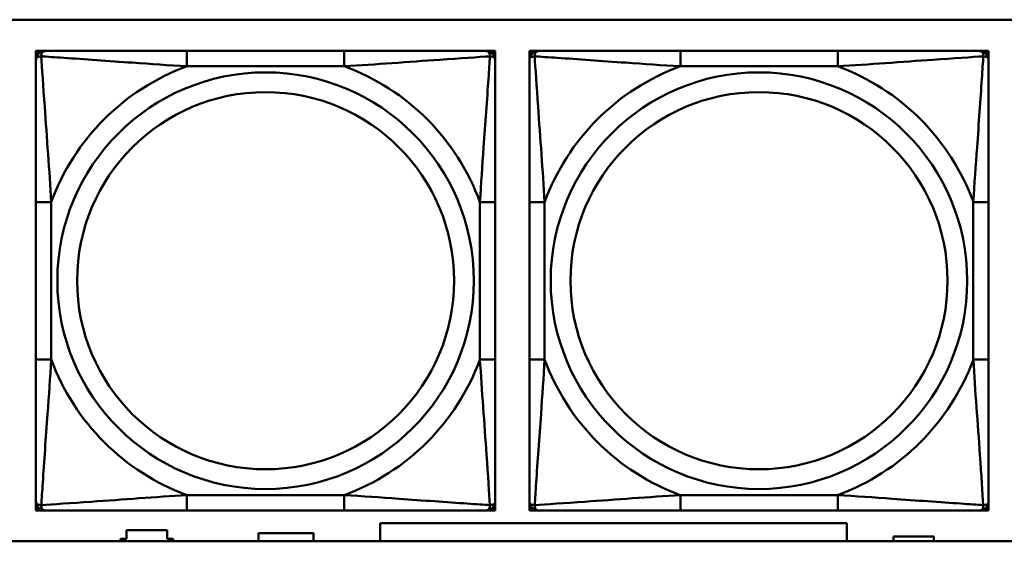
# Model space of a CAD drawing. Header units: inches. Extents: x 7.4 to 53, y 27.5 to 52.4.
# Tile 25 of 128: x 25.706 to 26.972, y 34.266 to 34.937. Entities that reach past the tile are written whole.
import ezdxf

# ---------------------------------------------------------------- set-up
doc = ezdxf.new("R2010")
doc.units = ezdxf.units.IN
doc.header["$MEASUREMENT"] = 0
doc.layers.add('Visible Edges(ANSI)', color=7, linetype='Continuous', lineweight=50)
doc.layers.add('Visible Tangent Edges(ANSI)', color=7, linetype='Continuous', lineweight=50)

msp = doc.modelspace()

# ---------------------------------------------------------------- linework, layer by layer
at = {"layer": 'Visible Edges(ANSI)'}
for p, q in [((25.0548, 34.9365), (30.1532, 34.9365)), ((25.7273, 34.8963), (25.7332, 34.8963)), ((25.7273, 34.8903), (25.7273, 34.8963)), ((25.7332, 34.8963), (25.7391, 34.8963)), ((26.1237, 34.8963), (25.9214, 34.8963)), ((26.306, 34.8963), (26.3119, 34.8963)), ((26.3119, 34.8963), (26.3179, 34.8963)), ((26.3179, 34.8963), (26.3179, 34.8903)), ((26.3617, 34.8963), (26.3677, 34.8963)), ((26.3617, 34.8903), (26.3617, 34.8963)), ((26.3677, 34.8963), (26.3736, 34.8963)), ((26.7582, 34.8963), (26.5559, 34.8963)), ((26.9405, 34.8963), (26.9464, 34.8963)), ((26.9464, 34.8963), (26.9523, 34.8963)), ((26.9523, 34.8963), (26.9523, 34.8903)), ((25.7273, 34.8844), (25.7273, 34.8903)), ((26.3179, 34.8903), (26.3179, 34.8844)), ((26.3617, 34.8844), (26.3617, 34.8903)), ((26.9523, 34.8903), (26.9523, 34.8844)), ((25.7273, 34.7021), (25.7273, 34.4998)), ((26.3179, 34.4998), (26.3179, 34.7021)), ((26.3617, 34.7021), (26.3617, 34.4998)), ((26.9523, 34.4998), (26.9523, 34.7021)), ((25.7273, 34.3116), (25.7273, 34.3175)), ((25.7273, 34.3057), (25.7273, 34.3116)), ((26.3179, 34.3175), (26.3179, 34.3116)), ((26.3179, 34.3116), (26.3179, 34.3057)), ((26.3617, 34.3116), (26.3617, 34.3175)), ((26.3617, 34.3057), (26.3617, 34.3116)), ((26.9523, 34.3175), (26.9523, 34.3116)), ((26.9523, 34.3116), (26.9523, 34.3057)), ((25.7332, 34.3057), (25.7273, 34.3057)), ((25.7391, 34.3057), (25.7332, 34.3057)), ((25.9214, 34.3057), (26.1237, 34.3057)), ((26.3119, 34.3057), (26.306, 34.3057)), ((26.3179, 34.3057), (26.3119, 34.3057)), ((26.3677, 34.3057), (26.3617, 34.3057)), ((26.3736, 34.3057), (26.3677, 34.3057)), ((26.5559, 34.3057), (26.7582, 34.3057)), ((26.9464, 34.3057), (26.9405, 34.3057)), ((26.9523, 34.3057), (26.9464, 34.3057)), ((26.1698, 34.266), (26.1698, 34.2891)), ((26.1698, 34.2891), (26.7698, 34.2891)), ((26.7698, 34.2891), (26.7698, 34.266)), ((25.8438, 34.2691), (25.8438, 34.2801)), ((25.8438, 34.2801), (25.8958, 34.2801)), ((25.8958, 34.2801), (25.8958, 34.2691)), ((26.0133, 34.266), (26.0133, 34.2766)), ((26.0133, 34.2766), (26.0843, 34.2766)), ((26.0843, 34.2766), (26.0843, 34.266)), ((26.8298, 34.266), (26.8298, 34.2721)), ((26.8298, 34.2721), (26.8818, 34.2721)), ((26.8818, 34.2721), (26.8818, 34.266)), ((30.1532, 34.266), (25.0548, 34.266)), ((25.8358, 34.266), (25.8358, 34.2691)), ((25.8358, 34.2691), (25.8438, 34.2691)), ((25.8958, 34.2691), (25.9038, 34.2691)), ((25.9038, 34.2691), (25.9038, 34.266))]:
    msp.add_line(p, q, dxfattribs=at)
for centre, radius, start, end in [((25.7332, 34.8903), 0.00591, 90, 180), ((25.7391, 34.8844), 0.0118, 90, 180), ((26.306, 34.8844), 0.0118, 0, 90), ((26.3119, 34.8903), 0.00591, 0, 90), ((26.3677, 34.8903), 0.00591, 90, 180), ((26.3736, 34.8844), 0.0118, 90, 180), ((26.9405, 34.8844), 0.0118, 0, 90), ((26.9464, 34.8903), 0.00591, 0, 90), ((25.7391, 34.3175), 0.0118, 180, 270), ((25.7332, 34.3116), 0.00591, 180, 270), ((26.306, 34.3175), 0.0118, 270, 0), ((26.3119, 34.3116), 0.00591, 270, 0), ((26.3736, 34.3175), 0.0118, 180, 270), ((26.3677, 34.3116), 0.00591, 180, 270), ((26.9405, 34.3175), 0.0118, 270, 0), ((26.9464, 34.3116), 0.00591, 270, 0)]:
    msp.add_arc(centre, radius, start, end, dxfattribs=at)
for points, knots in [([(25.9214, 34.8963), (25.8978, 34.8963), (25.8738, 34.8963), (25.8504, 34.8963), (25.8197, 34.8963), (25.7889, 34.8963), (25.7656, 34.8963), (25.7536, 34.8963), (25.744, 34.8963), (25.7391, 34.8963)], [0.2569537, 0.2569537, 0.2569537, 0.2569537, 0.4371919, 0.4371919, 0.4371919, 0.6739428, 0.6739428, 0.6739428, 0.7963818, 0.7963818, 0.7963818, 0.7963818]), ([(26.306, 34.8963), (26.3003, 34.8963), (26.2878, 34.8963), (26.2726, 34.8963), (26.2492, 34.8963), (26.22, 34.8963), (26.191, 34.8963), (26.1688, 34.8963), (26.1461, 34.8963), (26.1237, 34.8963)], [-0.7968224, -0.7968224, -0.7968224, -0.7968224, -0.6514613, -0.6514613, -0.6514613, -0.427691, -0.427691, -0.427691, -0.2569517, -0.2569517, -0.2569517, -0.2569517]), ([(26.5559, 34.8963), (26.5322, 34.8963), (26.5082, 34.8963), (26.4849, 34.8963), (26.4542, 34.8963), (26.4233, 34.8963), (26.4001, 34.8963), (26.388, 34.8963), (26.3784, 34.8963), (26.3736, 34.8963)], [0.2569537, 0.2569537, 0.2569537, 0.2569537, 0.4371919, 0.4371919, 0.4371919, 0.6739428, 0.6739428, 0.6739428, 0.7963818, 0.7963818, 0.7963818, 0.7963818]), ([(26.9405, 34.8963), (26.9348, 34.8963), (26.9223, 34.8963), (26.907, 34.8963), (26.8836, 34.8963), (26.8545, 34.8963), (26.8254, 34.8963), (26.8032, 34.8963), (26.7806, 34.8963), (26.7582, 34.8963)], [-0.7968224, -0.7968224, -0.7968224, -0.7968224, -0.6514613, -0.6514613, -0.6514613, -0.427691, -0.427691, -0.427691, -0.2569517, -0.2569517, -0.2569517, -0.2569517]), ([(25.7273, 34.8844), (25.7273, 34.8787), (25.7273, 34.8662), (25.7273, 34.851), (25.7273, 34.8276), (25.7273, 34.7984), (25.7273, 34.7694), (25.7273, 34.7472), (25.7273, 34.7245), (25.7273, 34.7021)], [-0.7968224, -0.7968224, -0.7968224, -0.7968224, -0.6514613, -0.6514613, -0.6514613, -0.427691, -0.427691, -0.427691, -0.2569517, -0.2569517, -0.2569517, -0.2569517]), ([(26.3179, 34.7021), (26.3179, 34.7258), (26.3179, 34.7498), (26.3179, 34.7731), (26.3179, 34.8038), (26.3179, 34.8347), (26.3179, 34.8579), (26.3179, 34.87), (26.3179, 34.8796), (26.3179, 34.8844)], [0.2569537, 0.2569537, 0.2569537, 0.2569537, 0.4371919, 0.4371919, 0.4371919, 0.6739428, 0.6739428, 0.6739428, 0.7963818, 0.7963818, 0.7963818, 0.7963818]), ([(26.3617, 34.8844), (26.3617, 34.8787), (26.3617, 34.8662), (26.3617, 34.851), (26.3617, 34.8276), (26.3617, 34.7984), (26.3617, 34.7694), (26.3617, 34.7472), (26.3617, 34.7245), (26.3617, 34.7021)], [-0.7968224, -0.7968224, -0.7968224, -0.7968224, -0.6514613, -0.6514613, -0.6514613, -0.427691, -0.427691, -0.427691, -0.2569517, -0.2569517, -0.2569517, -0.2569517]), ([(26.9523, 34.7021), (26.9523, 34.7258), (26.9523, 34.7498), (26.9523, 34.7731), (26.9523, 34.8038), (26.9523, 34.8347), (26.9523, 34.8579), (26.9523, 34.87), (26.9523, 34.8796), (26.9523, 34.8844)], [0.2569537, 0.2569537, 0.2569537, 0.2569537, 0.4371919, 0.4371919, 0.4371919, 0.6739428, 0.6739428, 0.6739428, 0.7963818, 0.7963818, 0.7963818, 0.7963818]), ([(25.7273, 34.4998), (25.7273, 34.4762), (25.7273, 34.4522), (25.7273, 34.4288), (25.7273, 34.3981), (25.7273, 34.3673), (25.7273, 34.344), (25.7273, 34.332), (25.7273, 34.3224), (25.7273, 34.3175)], [0.2569537, 0.2569537, 0.2569537, 0.2569537, 0.4371919, 0.4371919, 0.4371919, 0.6739428, 0.6739428, 0.6739428, 0.7963818, 0.7963818, 0.7963818, 0.7963818]), ([(26.3179, 34.3175), (26.3179, 34.3232), (26.3179, 34.3357), (26.3179, 34.351), (26.3179, 34.3744), (26.3179, 34.4035), (26.3179, 34.4326), (26.3179, 34.4548), (26.3179, 34.4774), (26.3179, 34.4998)], [-0.7968224, -0.7968224, -0.7968224, -0.7968224, -0.6514613, -0.6514613, -0.6514613, -0.427691, -0.427691, -0.427691, -0.2569517, -0.2569517, -0.2569517, -0.2569517]), ([(26.3617, 34.4998), (26.3617, 34.4762), (26.3617, 34.4522), (26.3617, 34.4288), (26.3617, 34.3981), (26.3617, 34.3673), (26.3617, 34.344), (26.3617, 34.332), (26.3617, 34.3224), (26.3617, 34.3175)], [0.2569537, 0.2569537, 0.2569537, 0.2569537, 0.4371919, 0.4371919, 0.4371919, 0.6739428, 0.6739428, 0.6739428, 0.7963818, 0.7963818, 0.7963818, 0.7963818]), ([(26.9523, 34.3175), (26.9523, 34.3232), (26.9523, 34.3357), (26.9523, 34.351), (26.9523, 34.3744), (26.9523, 34.4035), (26.9523, 34.4326), (26.9523, 34.4548), (26.9523, 34.4774), (26.9523, 34.4998)], [-0.7968224, -0.7968224, -0.7968224, -0.7968224, -0.6514613, -0.6514613, -0.6514613, -0.427691, -0.427691, -0.427691, -0.2569517, -0.2569517, -0.2569517, -0.2569517]), ([(25.7391, 34.3057), (25.7448, 34.3057), (25.7573, 34.3057), (25.7726, 34.3057), (25.796, 34.3057), (25.8251, 34.3057), (25.8542, 34.3057), (25.8764, 34.3057), (25.899, 34.3057), (25.9214, 34.3057)], [-0.7968224, -0.7968224, -0.7968224, -0.7968224, -0.6514613, -0.6514613, -0.6514613, -0.427691, -0.427691, -0.427691, -0.2569517, -0.2569517, -0.2569517, -0.2569517]), ([(26.1237, 34.3057), (26.1474, 34.3057), (26.1714, 34.3057), (26.1947, 34.3057), (26.2254, 34.3057), (26.2563, 34.3057), (26.2795, 34.3057), (26.2916, 34.3057), (26.3012, 34.3057), (26.306, 34.3057)], [0.2569537, 0.2569537, 0.2569537, 0.2569537, 0.4371919, 0.4371919, 0.4371919, 0.6739428, 0.6739428, 0.6739428, 0.7963818, 0.7963818, 0.7963818, 0.7963818]), ([(26.3736, 34.3057), (26.3793, 34.3057), (26.3918, 34.3057), (26.407, 34.3057), (26.4304, 34.3057), (26.4596, 34.3057), (26.4886, 34.3057), (26.5108, 34.3057), (26.5335, 34.3057), (26.5559, 34.3057)], [-0.7968224, -0.7968224, -0.7968224, -0.7968224, -0.6514613, -0.6514613, -0.6514613, -0.427691, -0.427691, -0.427691, -0.2569517, -0.2569517, -0.2569517, -0.2569517]), ([(26.7582, 34.3057), (26.7818, 34.3057), (26.8058, 34.3057), (26.8292, 34.3057), (26.8599, 34.3057), (26.8907, 34.3057), (26.914, 34.3057), (26.926, 34.3057), (26.9356, 34.3057), (26.9405, 34.3057)], [0.2569537, 0.2569537, 0.2569537, 0.2569537, 0.4371919, 0.4371919, 0.4371919, 0.6739428, 0.6739428, 0.6739428, 0.7963818, 0.7963818, 0.7963818, 0.7963818])]:
    msp.add_open_spline(points, degree=3, knots=knots, dxfattribs=at)
at = {"layer": 'Visible Tangent Edges(ANSI)'}
for p, q in [((25.9214, 34.8963), (25.9214, 34.8766)), ((26.1237, 34.8963), (26.1237, 34.8766)), ((26.5559, 34.8963), (26.5559, 34.8766)), ((26.7582, 34.8963), (26.7582, 34.8766)), ((25.9214, 34.8766), (26.1237, 34.8766)), ((26.5559, 34.8766), (26.7582, 34.8766)), ((25.7273, 34.7021), (25.747, 34.7021)), ((25.747, 34.4998), (25.747, 34.7021)), ((26.2982, 34.7021), (26.2982, 34.4998)), ((26.3179, 34.7021), (26.2982, 34.7021)), ((26.3617, 34.7021), (26.3814, 34.7021)), ((26.3814, 34.4998), (26.3814, 34.7021)), ((26.9326, 34.7021), (26.9326, 34.4998)), ((26.9523, 34.7021), (26.9326, 34.7021)), ((25.7273, 34.4998), (25.747, 34.4998)), ((26.3179, 34.4998), (26.2982, 34.4998)), ((26.3617, 34.4998), (26.3814, 34.4998)), ((26.9523, 34.4998), (26.9326, 34.4998)), ((26.1237, 34.3254), (25.9214, 34.3254)), ((25.9214, 34.3057), (25.9214, 34.3254)), ((26.1237, 34.3057), (26.1237, 34.3254)), ((26.7582, 34.3254), (26.5559, 34.3254)), ((26.5559, 34.3057), (26.5559, 34.3254)), ((26.7582, 34.3057), (26.7582, 34.3254))]:
    msp.add_line(p, q, dxfattribs=at)
for centre, radius in [((26.0226, 34.601), 0.2678), ((26.657, 34.601), 0.2678), ((26.0226, 34.601), 0.2424), ((26.657, 34.601), 0.2424)]:
    msp.add_circle(centre, radius, dxfattribs=at)
for centre, start, end in [((26.0226, 34.601), 110.1547, 159.8453), ((26.0226, 34.601), 20.1547, 69.8453), ((26.657, 34.601), 110.1547, 159.8453), ((26.657, 34.601), 20.1547, 69.8453), ((26.0226, 34.601), 200.1547, 249.8453), ((26.0226, 34.601), 290.1547, 339.8453), ((26.657, 34.601), 200.1547, 249.8453), ((26.657, 34.601), 290.1547, 339.8453)]:
    msp.add_arc(centre, 0.2936, start, end, dxfattribs=at)
for points, knots in [([(25.7342, 34.8894), (25.7341, 34.8902), (25.7342, 34.891), (25.7344, 34.8924), (25.7346, 34.8931), (25.7351, 34.894), (25.7353, 34.8943), (25.7356, 34.8948), (25.7357, 34.8949), (25.736, 34.8952), (25.7362, 34.8954), (25.7368, 34.8958), (25.7372, 34.8959), (25.7381, 34.8962), (25.7386, 34.8963), (25.7391, 34.8963)], [-0.00023197, -0.00023197, -0.00023197, -0.00023197, 0.00913095, 0.00913095, 0.01983142, 0.01983142, 0.02651922, 0.02651922, 0.02986312, 0.02986312, 0.03521335, 0.03521335, 0.04377373, 0.04377373, 0.0532704, 0.0532704, 0.0532704, 0.0532704]), ([(26.306, 34.8963), (26.3066, 34.8963), (26.3071, 34.8962), (26.308, 34.8959), (26.3084, 34.8958), (26.3089, 34.8954), (26.3091, 34.8952), (26.3095, 34.8949), (26.3096, 34.8948), (26.3099, 34.8943), (26.3101, 34.894), (26.3105, 34.8931), (26.3107, 34.8924), (26.311, 34.891), (26.311, 34.8902), (26.311, 34.8894)], [-0.0532704, -0.0532704, -0.0532704, -0.0532704, -0.04377373, -0.04377373, -0.03521335, -0.03521335, -0.02986312, -0.02986312, -0.02651922, -0.02651922, -0.01983142, -0.01983142, -0.00913095, -0.00913095, 0.00023197, 0.00023197, 0.00023197, 0.00023197]), ([(26.3686, 34.8894), (26.3686, 34.8902), (26.3686, 34.891), (26.3689, 34.8924), (26.3691, 34.8931), (26.3695, 34.894), (26.3697, 34.8943), (26.37, 34.8948), (26.3701, 34.8949), (26.3705, 34.8952), (26.3707, 34.8954), (26.3712, 34.8958), (26.3716, 34.8959), (26.3725, 34.8962), (26.373, 34.8963), (26.3736, 34.8963)], [-0.00023197, -0.00023197, -0.00023197, -0.00023197, 0.00913095, 0.00913095, 0.01983142, 0.01983142, 0.02651922, 0.02651922, 0.02986312, 0.02986312, 0.03521335, 0.03521335, 0.04377373, 0.04377373, 0.0532704, 0.0532704, 0.0532704, 0.0532704]), ([(26.9405, 34.8963), (26.941, 34.8963), (26.9415, 34.8962), (26.9424, 34.8959), (26.9428, 34.8958), (26.9434, 34.8954), (26.9436, 34.8952), (26.9439, 34.8949), (26.944, 34.8948), (26.9443, 34.8943), (26.9445, 34.894), (26.945, 34.8931), (26.9452, 34.8924), (26.9454, 34.891), (26.9455, 34.8902), (26.9454, 34.8894)], [-0.0532704, -0.0532704, -0.0532704, -0.0532704, -0.04377373, -0.04377373, -0.03521335, -0.03521335, -0.02986312, -0.02986312, -0.02651922, -0.02651922, -0.01983142, -0.01983142, -0.00913095, -0.00913095, 0.00023197, 0.00023197, 0.00023197, 0.00023197]), ([(25.7273, 34.8844), (25.7273, 34.885), (25.7274, 34.8855), (25.7276, 34.8864), (25.7278, 34.8868), (25.7282, 34.8873), (25.7284, 34.8875), (25.7287, 34.8879), (25.7288, 34.888), (25.7292, 34.8883), (25.7295, 34.8885), (25.7304, 34.8889), (25.7311, 34.8891), (25.7326, 34.8894), (25.7333, 34.8894), (25.7342, 34.8894)], [-0.0532704, -0.0532704, -0.0532704, -0.0532704, -0.04377373, -0.04377373, -0.03521335, -0.03521335, -0.02986312, -0.02986312, -0.02651922, -0.02651922, -0.01983142, -0.01983142, -0.00913095, -0.00913095, 0.00023197, 0.00023197, 0.00023197, 0.00023197]), ([(25.7342, 34.8894), (25.7418, 34.8889), (25.7518, 34.8883), (25.7889, 34.8858), (25.8206, 34.8835), (25.8748, 34.8796), (25.8981, 34.878), (25.9214, 34.8766)], [-0.7478145, -0.7478145, -0.7478145, -0.7478145, -0.6493253, -0.6493253, -0.427691, -0.427691, -0.2569537, -0.2569537, -0.2569537, -0.2569537]), ([(25.747, 34.7021), (25.7446, 34.7426), (25.7413, 34.785), (25.7367, 34.8506), (25.7351, 34.875), (25.7342, 34.8894)], [0.2569517, 0.2569517, 0.2569517, 0.2569517, 0.5559983, 0.5559983, 0.7482818, 0.7482818, 0.7482818, 0.7482818]), ([(26.1237, 34.8766), (26.1642, 34.879), (26.2066, 34.8823), (26.2722, 34.8869), (26.2966, 34.8885), (26.311, 34.8894)], [0.2569517, 0.2569517, 0.2569517, 0.2569517, 0.5559983, 0.5559983, 0.7482818, 0.7482818, 0.7482818, 0.7482818]), ([(26.311, 34.8894), (26.3105, 34.8817), (26.3099, 34.8717), (26.3074, 34.8347), (26.3051, 34.803), (26.3012, 34.7487), (26.2996, 34.7255), (26.2982, 34.7021)], [-0.7478145, -0.7478145, -0.7478145, -0.7478145, -0.6493253, -0.6493253, -0.427691, -0.427691, -0.2569537, -0.2569537, -0.2569537, -0.2569537]), ([(26.311, 34.8894), (26.3118, 34.8894), (26.3126, 34.8894), (26.314, 34.8891), (26.3147, 34.8889), (26.3156, 34.8885), (26.3159, 34.8883), (26.3164, 34.888), (26.3165, 34.8879), (26.3168, 34.8875), (26.317, 34.8873), (26.3174, 34.8868), (26.3175, 34.8864), (26.3178, 34.8855), (26.3179, 34.885), (26.3179, 34.8844)], [-0.00023197, -0.00023197, -0.00023197, -0.00023197, 0.00913095, 0.00913095, 0.01983142, 0.01983142, 0.02651922, 0.02651922, 0.02986312, 0.02986312, 0.03521335, 0.03521335, 0.04377373, 0.04377373, 0.0532704, 0.0532704, 0.0532704, 0.0532704]), ([(26.3617, 34.8844), (26.3617, 34.885), (26.3618, 34.8855), (26.3621, 34.8864), (26.3622, 34.8868), (26.3626, 34.8873), (26.3628, 34.8875), (26.3631, 34.8879), (26.3632, 34.888), (26.3637, 34.8883), (26.364, 34.8885), (26.3649, 34.8889), (26.3656, 34.8891), (26.367, 34.8894), (26.3678, 34.8894), (26.3686, 34.8894)], [-0.0532704, -0.0532704, -0.0532704, -0.0532704, -0.04377373, -0.04377373, -0.03521335, -0.03521335, -0.02986312, -0.02986312, -0.02651922, -0.02651922, -0.01983142, -0.01983142, -0.00913095, -0.00913095, 0.00023197, 0.00023197, 0.00023197, 0.00023197]), ([(26.3686, 34.8894), (26.3763, 34.8889), (26.3863, 34.8883), (26.4233, 34.8858), (26.455, 34.8835), (26.5093, 34.8796), (26.5325, 34.878), (26.5559, 34.8766)], [-0.7478145, -0.7478145, -0.7478145, -0.7478145, -0.6493253, -0.6493253, -0.427691, -0.427691, -0.2569537, -0.2569537, -0.2569537, -0.2569537]), ([(26.3814, 34.7021), (26.379, 34.7426), (26.3757, 34.785), (26.3711, 34.8506), (26.3695, 34.875), (26.3686, 34.8894)], [0.2569517, 0.2569517, 0.2569517, 0.2569517, 0.5559983, 0.5559983, 0.7482818, 0.7482818, 0.7482818, 0.7482818]), ([(26.7582, 34.8766), (26.7986, 34.879), (26.841, 34.8823), (26.9067, 34.8869), (26.9311, 34.8885), (26.9454, 34.8894)], [0.2569517, 0.2569517, 0.2569517, 0.2569517, 0.5559983, 0.5559983, 0.7482818, 0.7482818, 0.7482818, 0.7482818]), ([(26.9454, 34.8894), (26.945, 34.8817), (26.9443, 34.8717), (26.9418, 34.8347), (26.9396, 34.803), (26.9357, 34.7487), (26.934, 34.7255), (26.9326, 34.7021)], [-0.7478145, -0.7478145, -0.7478145, -0.7478145, -0.6493253, -0.6493253, -0.427691, -0.427691, -0.2569537, -0.2569537, -0.2569537, -0.2569537]), ([(26.9454, 34.8894), (26.9463, 34.8894), (26.947, 34.8894), (26.9485, 34.8891), (26.9492, 34.8889), (26.9501, 34.8885), (26.9504, 34.8883), (26.9508, 34.888), (26.9509, 34.8879), (26.9512, 34.8875), (26.9514, 34.8873), (26.9518, 34.8868), (26.952, 34.8864), (26.9522, 34.8855), (26.9523, 34.885), (26.9523, 34.8844)], [-0.00023197, -0.00023197, -0.00023197, -0.00023197, 0.00913095, 0.00913095, 0.01983142, 0.01983142, 0.02651922, 0.02651922, 0.02986312, 0.02986312, 0.03521335, 0.03521335, 0.04377373, 0.04377373, 0.0532704, 0.0532704, 0.0532704, 0.0532704]), ([(25.7342, 34.3126), (25.7346, 34.3202), (25.7353, 34.3302), (25.7378, 34.3673), (25.74, 34.399), (25.7439, 34.4532), (25.7456, 34.4765), (25.747, 34.4998)], [-0.7478145, -0.7478145, -0.7478145, -0.7478145, -0.6493253, -0.6493253, -0.427691, -0.427691, -0.2569537, -0.2569537, -0.2569537, -0.2569537]), ([(26.2982, 34.4998), (26.3006, 34.4594), (26.3039, 34.417), (26.3085, 34.3513), (26.3101, 34.3269), (26.311, 34.3126)], [0.2569517, 0.2569517, 0.2569517, 0.2569517, 0.5559983, 0.5559983, 0.7482818, 0.7482818, 0.7482818, 0.7482818]), ([(26.3686, 34.3126), (26.3691, 34.3202), (26.3697, 34.3302), (26.3722, 34.3673), (26.3745, 34.399), (26.3784, 34.4532), (26.38, 34.4765), (26.3814, 34.4998)], [-0.7478145, -0.7478145, -0.7478145, -0.7478145, -0.6493253, -0.6493253, -0.427691, -0.427691, -0.2569537, -0.2569537, -0.2569537, -0.2569537]), ([(26.9326, 34.4998), (26.935, 34.4594), (26.9383, 34.417), (26.9429, 34.3513), (26.9445, 34.3269), (26.9454, 34.3126)], [0.2569517, 0.2569517, 0.2569517, 0.2569517, 0.5559983, 0.5559983, 0.7482818, 0.7482818, 0.7482818, 0.7482818]), ([(25.9214, 34.3254), (25.881, 34.323), (25.8386, 34.3197), (25.7729, 34.3151), (25.7485, 34.3135), (25.7342, 34.3126)], [0.2569517, 0.2569517, 0.2569517, 0.2569517, 0.5559983, 0.5559983, 0.7482818, 0.7482818, 0.7482818, 0.7482818]), ([(26.311, 34.3126), (26.3033, 34.313), (26.2933, 34.3137), (26.2563, 34.3162), (26.2246, 34.3185), (26.1703, 34.3223), (26.1471, 34.324), (26.1237, 34.3254)], [-0.7478145, -0.7478145, -0.7478145, -0.7478145, -0.6493253, -0.6493253, -0.427691, -0.427691, -0.2569537, -0.2569537, -0.2569537, -0.2569537]), ([(26.5559, 34.3254), (26.5154, 34.323), (26.473, 34.3197), (26.4074, 34.3151), (26.383, 34.3135), (26.3686, 34.3126)], [0.2569517, 0.2569517, 0.2569517, 0.2569517, 0.5559983, 0.5559983, 0.7482818, 0.7482818, 0.7482818, 0.7482818]), ([(26.9454, 34.3126), (26.9378, 34.313), (26.9278, 34.3137), (26.8907, 34.3162), (26.859, 34.3185), (26.8048, 34.3223), (26.7815, 34.324), (26.7582, 34.3254)], [-0.7478145, -0.7478145, -0.7478145, -0.7478145, -0.6493253, -0.6493253, -0.427691, -0.427691, -0.2569537, -0.2569537, -0.2569537, -0.2569537]), ([(25.7342, 34.3126), (25.7333, 34.3125), (25.7326, 34.3126), (25.7311, 34.3128), (25.7304, 34.313), (25.7295, 34.3135), (25.7292, 34.3137), (25.7288, 34.314), (25.7287, 34.3141), (25.7284, 34.3144), (25.7282, 34.3146), (25.7278, 34.3152), (25.7276, 34.3156), (25.7274, 34.3165), (25.7273, 34.317), (25.7273, 34.3175)], [-0.00023197, -0.00023197, -0.00023197, -0.00023197, 0.00913095, 0.00913095, 0.01983142, 0.01983142, 0.02651922, 0.02651922, 0.02986312, 0.02986312, 0.03521335, 0.03521335, 0.04377373, 0.04377373, 0.0532704, 0.0532704, 0.0532704, 0.0532704]), ([(25.7391, 34.3057), (25.7386, 34.3057), (25.7381, 34.3058), (25.7372, 34.306), (25.7368, 34.3062), (25.7362, 34.3066), (25.736, 34.3068), (25.7357, 34.3071), (25.7356, 34.3072), (25.7353, 34.3076), (25.7351, 34.3079), (25.7346, 34.3088), (25.7344, 34.3095), (25.7342, 34.311), (25.7341, 34.3117), (25.7342, 34.3126)], [-0.0532704, -0.0532704, -0.0532704, -0.0532704, -0.04377373, -0.04377373, -0.03521335, -0.03521335, -0.02986312, -0.02986312, -0.02651922, -0.02651922, -0.01983142, -0.01983142, -0.00913095, -0.00913095, 0.00023197, 0.00023197, 0.00023197, 0.00023197]), ([(26.311, 34.3126), (26.311, 34.3117), (26.311, 34.311), (26.3107, 34.3095), (26.3105, 34.3088), (26.3101, 34.3079), (26.3099, 34.3076), (26.3096, 34.3072), (26.3095, 34.3071), (26.3091, 34.3068), (26.3089, 34.3066), (26.3084, 34.3062), (26.308, 34.306), (26.3071, 34.3058), (26.3066, 34.3057), (26.306, 34.3057)], [-0.00023197, -0.00023197, -0.00023197, -0.00023197, 0.00913095, 0.00913095, 0.01983142, 0.01983142, 0.02651922, 0.02651922, 0.02986312, 0.02986312, 0.03521335, 0.03521335, 0.04377373, 0.04377373, 0.0532704, 0.0532704, 0.0532704, 0.0532704]), ([(26.3179, 34.3175), (26.3179, 34.317), (26.3178, 34.3165), (26.3175, 34.3156), (26.3174, 34.3152), (26.317, 34.3146), (26.3168, 34.3144), (26.3165, 34.3141), (26.3164, 34.314), (26.3159, 34.3137), (26.3156, 34.3135), (26.3147, 34.313), (26.314, 34.3128), (26.3126, 34.3126), (26.3118, 34.3125), (26.311, 34.3126)], [-0.0532704, -0.0532704, -0.0532704, -0.0532704, -0.04377373, -0.04377373, -0.03521335, -0.03521335, -0.02986312, -0.02986312, -0.02651922, -0.02651922, -0.01983142, -0.01983142, -0.00913095, -0.00913095, 0.00023197, 0.00023197, 0.00023197, 0.00023197]), ([(26.3686, 34.3126), (26.3678, 34.3125), (26.367, 34.3126), (26.3656, 34.3128), (26.3649, 34.313), (26.364, 34.3135), (26.3637, 34.3137), (26.3632, 34.314), (26.3631, 34.3141), (26.3628, 34.3144), (26.3626, 34.3146), (26.3622, 34.3152), (26.3621, 34.3156), (26.3618, 34.3165), (26.3617, 34.317), (26.3617, 34.3175)], [-0.00023197, -0.00023197, -0.00023197, -0.00023197, 0.00913095, 0.00913095, 0.01983142, 0.01983142, 0.02651922, 0.02651922, 0.02986312, 0.02986312, 0.03521335, 0.03521335, 0.04377373, 0.04377373, 0.0532704, 0.0532704, 0.0532704, 0.0532704]), ([(26.3736, 34.3057), (26.373, 34.3057), (26.3725, 34.3058), (26.3716, 34.306), (26.3712, 34.3062), (26.3707, 34.3066), (26.3705, 34.3068), (26.3701, 34.3071), (26.37, 34.3072), (26.3697, 34.3076), (26.3695, 34.3079), (26.3691, 34.3088), (26.3689, 34.3095), (26.3686, 34.311), (26.3686, 34.3117), (26.3686, 34.3126)], [-0.0532704, -0.0532704, -0.0532704, -0.0532704, -0.04377373, -0.04377373, -0.03521335, -0.03521335, -0.02986312, -0.02986312, -0.02651922, -0.02651922, -0.01983142, -0.01983142, -0.00913095, -0.00913095, 0.00023197, 0.00023197, 0.00023197, 0.00023197]), ([(26.9454, 34.3126), (26.9455, 34.3117), (26.9454, 34.311), (26.9452, 34.3095), (26.945, 34.3088), (26.9445, 34.3079), (26.9443, 34.3076), (26.944, 34.3072), (26.9439, 34.3071), (26.9436, 34.3068), (26.9434, 34.3066), (26.9428, 34.3062), (26.9424, 34.306), (26.9415, 34.3058), (26.941, 34.3057), (26.9405, 34.3057)], [-0.00023197, -0.00023197, -0.00023197, -0.00023197, 0.00913095, 0.00913095, 0.01983142, 0.01983142, 0.02651922, 0.02651922, 0.02986312, 0.02986312, 0.03521335, 0.03521335, 0.04377373, 0.04377373, 0.0532704, 0.0532704, 0.0532704, 0.0532704]), ([(26.9523, 34.3175), (26.9523, 34.317), (26.9522, 34.3165), (26.952, 34.3156), (26.9518, 34.3152), (26.9514, 34.3146), (26.9512, 34.3144), (26.9509, 34.3141), (26.9508, 34.314), (26.9504, 34.3137), (26.9501, 34.3135), (26.9492, 34.313), (26.9485, 34.3128), (26.947, 34.3126), (26.9463, 34.3125), (26.9454, 34.3126)], [-0.0532704, -0.0532704, -0.0532704, -0.0532704, -0.04377373, -0.04377373, -0.03521335, -0.03521335, -0.02986312, -0.02986312, -0.02651922, -0.02651922, -0.01983142, -0.01983142, -0.00913095, -0.00913095, 0.00023197, 0.00023197, 0.00023197, 0.00023197])]:
    msp.add_open_spline(points, degree=3, knots=knots, dxfattribs=at)

doc.saveas('drawing.dxf')
